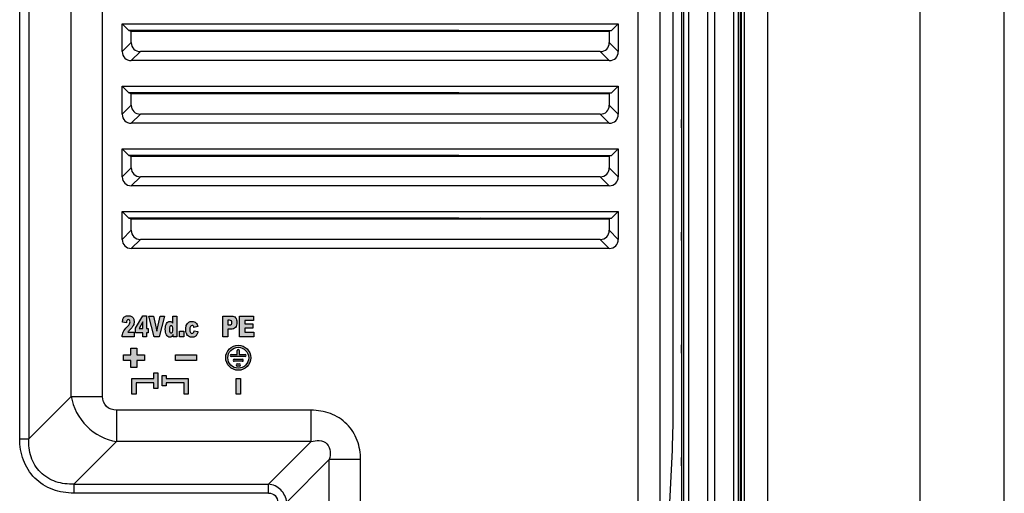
# Model space of a CAD drawing. Header units: millimetres. Extents: x 6863 to 7584, y 164 to 940.
# Tile 29 of 31: x 7489 to 7584, y 575 to 621. Entities that reach past the tile are written whole.
import ezdxf

# ---------------------------------------------------------------- set-up
doc = ezdxf.new("R2010")
doc.units = ezdxf.units.MM
doc.header["$LTSCALE"] = 32.67
doc.layers.get('0').update_dxf_attribs({"linetype": 'CONTINUOUS'})
doc.layers.add('AM_0', color=7, linetype='CONTINUOUS', lineweight=50)

msp = doc.modelspace()

# ---------------------------------------------------------------- hatches: boundary and pattern name
at = {"layer": 'AM_0'}
h = msp.add_hatch(color=256, dxfattribs=at)
h.dxf.hatch_style = 1
edge = h.paths.add_edge_path(flags=17)
edge.add_arc((7510.238, 588.142), 1, 0, 360)
edge = h.paths.add_edge_path()
edge.add_arc((7510.238, 588.142), 1.2, 0, 360)
edge = h.paths.add_edge_path()
edge.add_spline(control_points=[(7499.099, 590.142), (7499.113, 590.306), (7499.153, 590.461), (7499.221, 590.606)], knot_values=[0, 0, 0, 0, 1, 1, 1, 1], degree=3, periodic=0)
edge.add_spline(control_points=[(7499.221, 590.606), (7499.288, 590.75), (7499.415, 590.922), (7499.603, 591.12)], knot_values=[0, 0, 0, 0, 1, 1, 1, 1], degree=3, periodic=0)
edge.add_spline(control_points=[(7499.603, 591.12), (7499.716, 591.24), (7499.789, 591.333), (7499.821, 591.396)], knot_values=[0, 0, 0, 0, 1, 1, 1, 1], degree=3, periodic=0)
edge.add_spline(control_points=[(7499.821, 591.396), (7499.853, 591.458), (7499.869, 591.517), (7499.869, 591.574)], knot_values=[0, 0, 0, 0, 1, 1, 1, 1], degree=3, periodic=0)
edge.add_spline(control_points=[(7499.869, 591.574), (7499.869, 591.634), (7499.853, 591.686), (7499.821, 591.73)], knot_values=[0, 0, 0, 0, 1, 1, 1, 1], degree=3, periodic=0)
edge.add_spline(control_points=[(7499.821, 591.73), (7499.79, 591.774), (7499.751, 591.795), (7499.703, 591.795)], knot_values=[0, 0, 0, 0, 1, 1, 1, 1], degree=3, periodic=0)
edge.add_spline(control_points=[(7499.703, 591.795), (7499.653, 591.795), (7499.612, 591.772), (7499.581, 591.728)], knot_values=[0, 0, 0, 0, 1, 1, 1, 1], degree=3, periodic=0)
edge.add_spline(control_points=[(7499.581, 591.728), (7499.549, 591.684), (7499.528, 591.604), (7499.518, 591.493)], knot_values=[0, 0, 0, 0, 1, 1, 1, 1], degree=3, periodic=0)
edge.add_line((7499.518, 591.493), (7499.128, 591.538))
edge.add_spline(control_points=[(7499.128, 591.538), (7499.143, 591.693), (7499.171, 591.816), (7499.212, 591.904)], knot_values=[0, 0, 0, 0, 1, 1, 1, 1], degree=3, periodic=0)
edge.add_spline(control_points=[(7499.212, 591.904), (7499.252, 591.991), (7499.309, 592.059), (7499.384, 592.105)], knot_values=[0, 0, 0, 0, 1, 1, 1, 1], degree=3, periodic=0)
edge.add_spline(control_points=[(7499.384, 592.105), (7499.458, 592.151), (7499.561, 592.176), (7499.692, 592.176)], knot_values=[0, 0, 0, 0, 1, 1, 1, 1], degree=3, periodic=0)
edge.add_spline(control_points=[(7499.692, 592.176), (7499.829, 592.176), (7499.935, 592.153), (7500.011, 592.109)], knot_values=[0, 0, 0, 0, 1, 1, 1, 1], degree=3, periodic=0)
edge.add_spline(control_points=[(7500.011, 592.109), (7500.088, 592.064), (7500.147, 591.996), (7500.191, 591.903)], knot_values=[0, 0, 0, 0, 1, 1, 1, 1], degree=3, periodic=0)
edge.add_spline(control_points=[(7500.191, 591.903), (7500.235, 591.81), (7500.257, 591.708), (7500.257, 591.594)], knot_values=[0, 0, 0, 0, 1, 1, 1, 1], degree=3, periodic=0)
edge.add_spline(control_points=[(7500.257, 591.594), (7500.257, 591.471), (7500.231, 591.355), (7500.182, 591.244)], knot_values=[0, 0, 0, 0, 1, 1, 1, 1], degree=3, periodic=0)
edge.add_spline(control_points=[(7500.182, 591.244), (7500.165, 591.206), (7500.143, 591.167), (7500.117, 591.127)], knot_values=[0, 0, 0, 0, 1, 1, 1, 1], degree=3, periodic=0)
edge.add_spline(control_points=[(7500.117, 591.127), (7500.065, 591.049), (7499.996, 590.966), (7499.909, 590.879)], knot_values=[0, 0, 0, 0, 1, 1, 1, 1], degree=3, periodic=0)
edge.add_spline(control_points=[(7499.909, 590.879), (7499.831, 590.801), (7499.778, 590.746), (7499.752, 590.716)], knot_values=[0, 0, 0, 0, 1, 1, 1, 1], degree=3, periodic=0)
edge.add_spline(control_points=[(7499.752, 590.716), (7499.725, 590.685), (7499.694, 590.644), (7499.659, 590.595)], knot_values=[0, 0, 0, 0, 1, 1, 1, 1], degree=3, periodic=0)
edge.add_line((7499.659, 590.595), (7500.266, 590.595))
edge.add_line((7500.266, 590.595), (7500.266, 590.142))
edge.add_line((7500.266, 590.142), (7499.099, 590.142))
edge = h.paths.add_edge_path()
edge.add_spline(control_points=[(7503.999, 590.356), (7503.948, 590.265), (7503.902, 590.203), (7503.86, 590.172)], knot_values=[0, 0, 0, 0, 1, 1, 1, 1], degree=3, periodic=0)
edge.add_spline(control_points=[(7503.86, 590.172), (7503.804, 590.131), (7503.742, 590.109), (7503.673, 590.109)], knot_values=[0, 0, 0, 0, 1, 1, 1, 1], degree=3, periodic=0)
edge.add_spline(control_points=[(7503.673, 590.109), (7503.534, 590.109), (7503.428, 590.184), (7503.356, 590.334)], knot_values=[0, 0, 0, 0, 1, 1, 1, 1], degree=3, periodic=0)
edge.add_spline(control_points=[(7503.356, 590.334), (7503.283, 590.484), (7503.247, 590.666), (7503.247, 590.881)], knot_values=[0, 0, 0, 0, 1, 1, 1, 1], degree=3, periodic=0)
edge.add_spline(control_points=[(7503.247, 590.881), (7503.247, 591.121), (7503.287, 591.304), (7503.367, 591.432)], knot_values=[0, 0, 0, 0, 1, 1, 1, 1], degree=3, periodic=0)
edge.add_spline(control_points=[(7503.367, 591.432), (7503.447, 591.559), (7503.551, 591.624), (7503.675, 591.624)], knot_values=[0, 0, 0, 0, 1, 1, 1, 1], degree=3, periodic=0)
edge.add_spline(control_points=[(7503.675, 591.624), (7503.735, 591.624), (7503.789, 591.609), (7503.839, 591.579)], knot_values=[0, 0, 0, 0, 1, 1, 1, 1], degree=3, periodic=0)
edge.add_spline(control_points=[(7503.839, 591.579), (7503.889, 591.55), (7503.933, 591.506), (7503.971, 591.449)], knot_values=[0, 0, 0, 0, 1, 1, 1, 1], degree=3, periodic=0)
edge.add_line((7503.971, 591.449), (7503.971, 592.142))
edge.add_line((7503.971, 592.142), (7504.363, 592.142))
edge.add_line((7504.363, 592.142), (7504.363, 590.142))
edge.add_line((7504.363, 590.142), (7503.999, 590.142))
edge.add_line((7503.999, 590.142), (7503.999, 590.356))
edge = h.paths.add_edge_path(flags=16)
edge.add_spline(control_points=[(7503.924, 590.599), (7503.956, 590.654), (7503.974, 590.745), (7503.974, 590.87)], knot_values=[0, 0, 0, 0, 1, 1, 1, 1], degree=3, periodic=0)
edge.add_spline(control_points=[(7503.974, 590.87), (7503.974, 590.984), (7503.956, 591.068), (7503.923, 591.124)], knot_values=[0, 0, 0, 0, 1, 1, 1, 1], degree=3, periodic=0)
edge.add_spline(control_points=[(7503.923, 591.124), (7503.889, 591.18), (7503.847, 591.209), (7503.795, 591.209)], knot_values=[0, 0, 0, 0, 1, 1, 1, 1], degree=3, periodic=0)
edge.add_spline(control_points=[(7503.795, 591.209), (7503.749, 591.209), (7503.712, 591.182), (7503.682, 591.128)], knot_values=[0, 0, 0, 0, 1, 1, 1, 1], degree=3, periodic=0)
edge.add_spline(control_points=[(7503.682, 591.128), (7503.651, 591.074), (7503.636, 590.984), (7503.636, 590.858)], knot_values=[0, 0, 0, 0, 1, 1, 1, 1], degree=3, periodic=0)
edge.add_spline(control_points=[(7503.636, 590.858), (7503.636, 590.739), (7503.651, 590.652), (7503.682, 590.598)], knot_values=[0, 0, 0, 0, 1, 1, 1, 1], degree=3, periodic=0)
edge.add_spline(control_points=[(7503.682, 590.598), (7503.714, 590.543), (7503.753, 590.516), (7503.8, 590.516)], knot_values=[0, 0, 0, 0, 1, 1, 1, 1], degree=3, periodic=0)
edge.add_spline(control_points=[(7503.8, 590.516), (7503.849, 590.516), (7503.89, 590.543), (7503.924, 590.599)], knot_values=[0, 0, 0, 0, 1, 1, 1, 1], degree=3, periodic=0)
edge = h.paths.add_edge_path()
edge.add_spline(control_points=[(7505.93, 590.537), (7505.964, 590.574), (7505.99, 590.632), (7506.008, 590.709)], knot_values=[0, 0, 0, 0, 1, 1, 1, 1], degree=3, periodic=0)
edge.add_line((7506.008, 590.709), (7506.377, 590.649))
edge.add_spline(control_points=[(7506.377, 590.649), (7506.356, 590.539), (7506.323, 590.443), (7506.277, 590.363)], knot_values=[0, 0, 0, 0, 1, 1, 1, 1], degree=3, periodic=0)
edge.add_spline(control_points=[(7506.277, 590.363), (7506.23, 590.282), (7506.171, 590.22), (7506.098, 590.176)], knot_values=[0, 0, 0, 0, 1, 1, 1, 1], degree=3, periodic=0)
edge.add_spline(control_points=[(7506.098, 590.176), (7506.026, 590.132), (7505.934, 590.109), (7505.823, 590.109)], knot_values=[0, 0, 0, 0, 1, 1, 1, 1], degree=3, periodic=0)
edge.add_spline(control_points=[(7505.823, 590.109), (7505.715, 590.109), (7505.626, 590.124), (7505.554, 590.152)], knot_values=[0, 0, 0, 0, 1, 1, 1, 1], degree=3, periodic=0)
edge.add_spline(control_points=[(7505.554, 590.152), (7505.482, 590.18), (7505.421, 590.227), (7505.37, 590.291)], knot_values=[0, 0, 0, 0, 1, 1, 1, 1], degree=3, periodic=0)
edge.add_spline(control_points=[(7505.37, 590.291), (7505.335, 590.333), (7505.306, 590.381), (7505.281, 590.433)], knot_values=[0, 0, 0, 0, 1, 1, 1, 1], degree=3, periodic=0)
edge.add_arc((7505.988, 590.763), 0.78, 198.53167, 205.07249, ccw=False)
edge.add_spline(control_points=[(7505.248, 590.516), (7505.228, 590.576), (7505.215, 590.648), (7505.209, 590.734)], knot_values=[0, 0, 0, 0, 1, 1, 1, 1], degree=3, periodic=0)
edge.add_spline(control_points=[(7505.209, 590.734), (7505.206, 590.773), (7505.205, 590.815), (7505.205, 590.86)], knot_values=[0, 0, 0, 0, 1, 1, 1, 1], degree=3, periodic=0)
edge.add_spline(control_points=[(7505.205, 590.86), (7505.205, 591.008), (7505.222, 591.132), (7505.258, 591.232)], knot_values=[0, 0, 0, 0, 1, 1, 1, 1], degree=3, periodic=0)
edge.add_spline(control_points=[(7505.258, 591.232), (7505.284, 591.304), (7505.319, 591.37), (7505.365, 591.427)], knot_values=[0, 0, 0, 0, 1, 1, 1, 1], degree=3, periodic=0)
edge.add_spline(control_points=[(7505.365, 591.427), (7505.41, 591.484), (7505.457, 591.528), (7505.505, 591.556)], knot_values=[0, 0, 0, 0, 1, 1, 1, 1], degree=3, periodic=0)
edge.add_spline(control_points=[(7505.505, 591.556), (7505.58, 591.6), (7505.677, 591.624), (7505.796, 591.624)], knot_values=[0, 0, 0, 0, 1, 1, 1, 1], degree=3, periodic=0)
edge.add_spline(control_points=[(7505.796, 591.624), (7505.961, 591.624), (7506.087, 591.581), (7506.174, 591.497)], knot_values=[0, 0, 0, 0, 1, 1, 1, 1], degree=3, periodic=0)
edge.add_spline(control_points=[(7506.174, 591.497), (7506.261, 591.412), (7506.322, 591.288), (7506.357, 591.126)], knot_values=[0, 0, 0, 0, 1, 1, 1, 1], degree=3, periodic=0)
edge.add_line((7506.357, 591.126), (7505.991, 591.056))
edge.add_spline(control_points=[(7505.991, 591.056), (7505.98, 591.117), (7505.959, 591.164), (7505.928, 591.195)], knot_values=[0, 0, 0, 0, 1, 1, 1, 1], degree=3, periodic=0)
edge.add_spline(control_points=[(7505.928, 591.195), (7505.898, 591.227), (7505.858, 591.243), (7505.807, 591.243)], knot_values=[0, 0, 0, 0, 1, 1, 1, 1], degree=3, periodic=0)
edge.add_spline(control_points=[(7505.807, 591.243), (7505.742, 591.243), (7505.691, 591.209), (7505.651, 591.143)], knot_values=[0, 0, 0, 0, 1, 1, 1, 1], degree=3, periodic=0)
edge.add_spline(control_points=[(7505.651, 591.143), (7505.61, 591.078), (7505.591, 590.978), (7505.591, 590.845)], knot_values=[0, 0, 0, 0, 1, 1, 1, 1], degree=3, periodic=0)
edge.add_spline(control_points=[(7505.591, 590.845), (7505.591, 590.726), (7505.61, 590.636), (7505.65, 590.573)], knot_values=[0, 0, 0, 0, 1, 1, 1, 1], degree=3, periodic=0)
edge.add_spline(control_points=[(7505.65, 590.573), (7505.69, 590.512), (7505.74, 590.482), (7505.801, 590.482)], knot_values=[0, 0, 0, 0, 1, 1, 1, 1], degree=3, periodic=0)
edge.add_spline(control_points=[(7505.801, 590.482), (7505.852, 590.482), (7505.895, 590.499), (7505.93, 590.537)], knot_values=[0, 0, 0, 0, 1, 1, 1, 1], degree=3, periodic=0)
edge = h.paths.add_edge_path()
edge.add_spline(control_points=[(7509.578, 592.142), (7509.757, 592.142), (7509.89, 592.089), (7509.98, 591.982)], knot_values=[0, 0, 0, 0, 1, 1, 1, 1], degree=3, periodic=0)
edge.add_spline(control_points=[(7509.98, 591.982), (7510.069, 591.876), (7510.114, 591.724), (7510.114, 591.528)], knot_values=[0, 0, 0, 0, 1, 1, 1, 1], degree=3, periodic=0)
edge.add_spline(control_points=[(7510.114, 591.528), (7510.114, 591.326), (7510.065, 591.168), (7509.968, 591.054)], knot_values=[0, 0, 0, 0, 1, 1, 1, 1], degree=3, periodic=0)
edge.add_spline(control_points=[(7509.968, 591.054), (7509.87, 590.94), (7509.722, 590.884), (7509.523, 590.884)], knot_values=[0, 0, 0, 0, 1, 1, 1, 1], degree=3, periodic=0)
edge.add_line((7509.523, 590.884), (7509.253, 590.884))
edge.add_line((7509.253, 590.884), (7509.253, 590.142))
edge.add_line((7509.253, 590.142), (7508.756, 590.142))
edge.add_line((7508.756, 590.142), (7508.756, 592.142))
edge.add_line((7508.756, 592.142), (7509.578, 592.142))
edge = h.paths.add_edge_path(flags=16)
edge.add_spline(control_points=[(7509.374, 591.289), (7509.469, 591.289), (7509.535, 591.31), (7509.575, 591.351)], knot_values=[0, 0, 0, 0, 1, 1, 1, 1], degree=3, periodic=0)
edge.add_spline(control_points=[(7509.575, 591.351), (7509.613, 591.392), (7509.633, 591.445), (7509.633, 591.51)], knot_values=[0, 0, 0, 0, 1, 1, 1, 1], degree=3, periodic=0)
edge.add_spline(control_points=[(7509.633, 591.51), (7509.633, 591.573), (7509.615, 591.626), (7509.582, 591.67)], knot_values=[0, 0, 0, 0, 1, 1, 1, 1], degree=3, periodic=0)
edge.add_spline(control_points=[(7509.582, 591.67), (7509.549, 591.714), (7509.485, 591.735), (7509.394, 591.735)], knot_values=[0, 0, 0, 0, 1, 1, 1, 1], degree=3, periodic=0)
edge.add_line((7509.394, 591.735), (7509.253, 591.735))
edge.add_line((7509.253, 591.735), (7509.253, 591.289))
edge.add_line((7509.253, 591.289), (7509.374, 591.289))
edge = h.paths.add_edge_path(flags=16)
edge.add_arc((7510.138, 587.449), 0.1, 90, 270)
edge.add_line((7510.138, 587.349), (7510.338, 587.349))
edge.add_arc((7510.338, 587.449), 0.1, 270, 450)
edge.add_line((7510.338, 587.549), (7510.138, 587.549))
edge = h.paths.add_edge_path(flags=16)
edge.add_arc((7509.854, 587.899), 0.1, 90, 270)
edge.add_line((7509.854, 587.799), (7510.623, 587.799))
edge.add_arc((7510.623, 587.899), 0.1, 270, 450)
edge.add_line((7510.623, 587.999), (7509.854, 587.999))
edge = h.paths.add_edge_path(flags=16)
edge.add_arc((7509.57, 588.349), 0.1, 90, 270)
edge.add_line((7509.57, 588.249), (7510.907, 588.249))
edge.add_arc((7510.907, 588.349), 0.1, 270, 450)
edge.add_line((7510.907, 588.449), (7510.338, 588.449))
edge.add_line((7510.338, 588.449), (7510.338, 588.842))
edge.add_arc((7510.238, 588.842), 0.1, 0, 180)
edge.add_line((7510.138, 588.842), (7510.138, 588.449))
edge.add_line((7510.138, 588.449), (7509.57, 588.449))
h.paths.add_polyline_path([(7511.72, 590.595), (7511.72, 590.142), (7510.371, 590.142), (7510.371, 592.142), (7511.696, 592.142), (7511.696, 591.715), (7510.867, 591.715), (7510.867, 591.397), (7511.636, 591.397), (7511.636, 590.989), (7510.867, 590.989), (7510.867, 590.595)])
h.paths.add_polyline_path([(7510.438, 586.142), (7510.438, 584.642), (7510.038, 584.642), (7510.038, 586.142)])
h.paths.add_polyline_path([(7501.101, 591.576), (7500.726, 590.947), (7501.101, 590.947)], flags=16)
h.paths.add_polyline_path([(7500.392, 590.973), (7501.101, 592.176), (7501.44, 592.176), (7501.44, 590.947), (7501.616, 590.947), (7501.616, 590.516), (7501.44, 590.516), (7501.44, 590.142), (7501.101, 590.142), (7501.101, 590.516), (7500.392, 590.516)])
h.paths.add_polyline_path([(7503.18, 592.142), (7502.66, 590.142), (7502.191, 590.142), (7501.663, 592.142), (7502.114, 592.142), (7502.429, 590.703), (7502.741, 592.142)])
h.paths.add_polyline_path([(7506.238, 588.417), (7506.238, 587.867), (7504.238, 587.867), (7504.238, 588.417)])
h.paths.add_polyline_path([(7505.438, 586.142), (7505.438, 584.642), (7505.038, 584.642), (7505.038, 585.742), (7503.338, 585.742), (7503.338, 585.442), (7502.938, 585.442), (7502.938, 586.442), (7503.338, 586.442), (7503.338, 586.142)])
h.paths.add_polyline_path([(7505.016, 590.699), (7505.016, 590.142), (7504.601, 590.142), (7504.601, 590.699)])
h.paths.add_polyline_path([(7502.538, 586.692), (7502.538, 585.192), (7502.138, 585.192), (7502.138, 585.742), (7500.438, 585.742), (7500.438, 584.642), (7500.038, 584.642), (7500.038, 586.142), (7502.138, 586.142), (7502.138, 586.692)])
h.paths.add_polyline_path([(7501.238, 588.415), (7501.238, 587.864), (7500.533, 587.864), (7500.533, 587.211), (7499.94, 587.211), (7499.94, 587.864), (7499.238, 587.864), (7499.238, 588.415), (7499.94, 588.415), (7499.94, 589.071), (7500.533, 589.071), (7500.533, 588.415)])

# ---------------------------------------------------------------- linework, layer by layer
at = {"linetype": 'Continuous'}
for p, q in [((7583.65, 164.454), (7583.65, 939.586)), ((7575.588, 172.516), (7575.588, 931.524))]:
    msp.add_line(p, q, dxfattribs=at)
for p, q in [((7489.292, 580.361), (7489.292, 683.164)), ((7558.165, 548.992), (7558.165, 682.992)), ((7558.365, 548.992), (7558.365, 682.992)), ((7558.46, 548.992), (7558.46, 682.992)), ((7558.765, 548.992), (7558.765, 682.992)), ((7560.988, 548.992), (7560.988, 682.992)), ((7552.708, 681.742), (7552.708, 550.242)), ((7552.908, 681.742), (7552.908, 550.242)), ((7553.413, 550.242), (7553.413, 681.742)), ((7555.213, 681.742), (7555.213, 550.242)), ((7555.913, 550.242), (7555.913, 681.742)), ((7557.713, 681.742), (7557.713, 550.242)), ((7490.158, 680.978), (7490.158, 580.361)), ((7494.238, 584.441), (7494.238, 680.608)), ((7497.238, 584.441), (7497.238, 680.565)), ((7548.569, 552.303), (7548.569, 679.681)), ((7550.673, 569.385), (7550.673, 662.599)), ((7551.884, 648.709), (7551.884, 583.275)), ((7499.122, 620.162), (7546.654, 620.162)), ((7499.757, 619.527), (7499.122, 620.162)), ((7499.122, 617.492), (7499.122, 620.162)), ((7546.019, 619.527), (7546.654, 620.162)), ((7546.654, 620.162), (7546.654, 617.492)), ((7530.688, 619.527), (7499.757, 619.527)), ((7499.757, 619.527), (7499.988, 619.457)), ((7499.988, 619.457), (7530.688, 619.457)), ((7499.988, 618.358), (7499.988, 619.457)), ((7514.388, 619.527), (7514.388, 619.457)), ((7515.088, 619.457), (7515.088, 619.527)), ((7519.448, 619.527), (7519.448, 619.457)), ((7525.738, 619.457), (7525.738, 619.527)), ((7528.638, 619.527), (7528.638, 619.457)), ((7531.388, 619.527), (7530.688, 619.527)), ((7530.688, 619.527), (7530.688, 619.457)), ((7530.688, 619.457), (7531.388, 619.457)), ((7531.388, 619.527), (7546.019, 619.527)), ((7531.388, 619.457), (7531.388, 619.527)), ((7531.388, 619.457), (7545.788, 619.457)), ((7534.736, 619.457), (7534.736, 619.527)), ((7539.361, 619.457), (7539.361, 619.527)), ((7539.636, 619.527), (7539.636, 619.457)), ((7546.019, 619.527), (7545.788, 619.457)), ((7545.788, 619.457), (7545.788, 618.358)), ((7499.988, 618.358), (7499.122, 617.492)), ((7546.654, 617.492), (7545.788, 618.358)), ((7499.988, 616.626), (7500.854, 617.492)), ((7544.922, 617.492), (7500.854, 617.492)), ((7544.922, 617.492), (7545.788, 616.626)), ((7545.788, 616.626), (7499.988, 616.626)), ((7499.122, 614.162), (7546.654, 614.162)), ((7499.757, 613.527), (7499.122, 614.162)), ((7499.122, 611.492), (7499.122, 614.162)), ((7530.688, 613.527), (7499.757, 613.527)), ((7499.757, 613.527), (7499.988, 613.457)), ((7499.988, 613.457), (7530.688, 613.457)), ((7499.988, 612.358), (7499.988, 613.457)), ((7514.388, 613.527), (7514.388, 613.457)), ((7515.088, 613.457), (7515.088, 613.527)), ((7531.388, 613.527), (7530.688, 613.527)), ((7530.688, 613.527), (7530.688, 613.457)), ((7530.688, 613.457), (7531.388, 613.457)), ((7531.388, 613.527), (7546.019, 613.527)), ((7531.388, 613.457), (7531.388, 613.527)), ((7531.388, 613.457), (7545.788, 613.457)), ((7534.736, 613.457), (7534.736, 613.527)), ((7539.361, 613.457), (7539.361, 613.527)), ((7539.636, 613.527), (7539.636, 613.457)), ((7542.028, 613.527), (7542.028, 613.457)), ((7546.019, 613.527), (7545.788, 613.457)), ((7545.788, 613.457), (7545.788, 612.358)), ((7546.019, 613.527), (7546.654, 614.162)), ((7546.654, 614.162), (7546.654, 611.492)), ((7499.988, 612.358), (7499.122, 611.492)), ((7499.988, 610.626), (7500.854, 611.492)), ((7544.922, 611.492), (7500.854, 611.492)), ((7544.922, 611.492), (7545.788, 610.626)), ((7546.654, 611.492), (7545.788, 612.358)), ((7545.788, 610.626), (7499.988, 610.626)), ((7552.681, 610.992), (7552.681, 610.192)), ((7558.408, 610.992), (7558.388, 611.05)), ((7558.408, 610.992), (7558.408, 610.192)), ((7558.388, 610.134), (7558.408, 610.192)), ((7499.122, 608.162), (7546.654, 608.162)), ((7499.757, 607.527), (7499.122, 608.162)), ((7499.122, 605.492), (7499.122, 608.162)), ((7546.019, 607.527), (7546.654, 608.162)), ((7546.654, 608.162), (7546.654, 605.492)), ((7530.688, 607.527), (7499.757, 607.527)), ((7499.757, 607.527), (7499.988, 607.457)), ((7499.988, 607.457), (7530.688, 607.457)), ((7499.988, 606.358), (7499.988, 607.457)), ((7514.388, 607.527), (7514.388, 607.457)), ((7515.088, 607.457), (7515.088, 607.527)), ((7531.388, 607.527), (7530.688, 607.527)), ((7530.688, 607.527), (7530.688, 607.457)), ((7530.688, 607.457), (7531.388, 607.457)), ((7531.388, 607.527), (7546.019, 607.527)), ((7531.388, 607.457), (7531.388, 607.527)), ((7531.388, 607.457), (7545.788, 607.457)), ((7539.361, 607.457), (7539.361, 607.527)), ((7543.552, 607.527), (7543.552, 607.457)), ((7546.019, 607.527), (7545.788, 607.457)), ((7545.788, 607.457), (7545.788, 606.358)), ((7499.988, 606.358), (7499.122, 605.492)), ((7546.654, 605.492), (7545.788, 606.358)), ((7499.988, 604.626), (7500.854, 605.492)), ((7544.922, 605.492), (7500.854, 605.492)), ((7544.922, 605.492), (7545.788, 604.626)), ((7545.788, 604.626), (7499.988, 604.626)), ((7499.122, 602.162), (7546.654, 602.162)), ((7499.757, 601.527), (7499.122, 602.162)), ((7499.122, 599.492), (7499.122, 602.162)), ((7546.019, 601.527), (7546.654, 602.162)), ((7546.654, 602.162), (7546.654, 599.492)), ((7530.688, 601.527), (7499.757, 601.527)), ((7499.757, 601.527), (7499.988, 601.457)), ((7499.988, 601.457), (7530.688, 601.457)), ((7499.988, 600.358), (7499.988, 601.457)), ((7506.778, 601.527), (7506.778, 601.457)), ((7514.388, 601.527), (7514.388, 601.457)), ((7515.088, 601.457), (7515.088, 601.527)), ((7531.388, 601.527), (7530.688, 601.527)), ((7530.688, 601.527), (7530.688, 601.457)), ((7530.688, 601.457), (7531.388, 601.457)), ((7531.388, 601.527), (7546.019, 601.527)), ((7531.388, 601.457), (7531.388, 601.527)), ((7531.388, 601.457), (7545.788, 601.457)), ((7546.019, 601.527), (7545.788, 601.457)), ((7545.788, 601.457), (7545.788, 600.358)), ((7499.988, 600.358), (7499.122, 599.492)), ((7546.654, 599.492), (7545.788, 600.358)), ((7552.681, 600.192), (7552.681, 599.392)), ((7558.408, 600.192), (7558.388, 600.25)), ((7558.408, 600.192), (7558.408, 599.392)), ((7499.988, 598.626), (7500.854, 599.492)), ((7544.922, 599.492), (7500.854, 599.492)), ((7544.922, 599.492), (7545.788, 598.626)), ((7558.388, 599.334), (7558.408, 599.392)), ((7545.788, 598.626), (7499.988, 598.626)), ((7500.392, 590.973), (7501.101, 592.176)), ((7501.101, 592.176), (7501.44, 592.176)), ((7501.44, 592.176), (7501.44, 590.947)), ((7501.663, 592.142), (7502.114, 592.142)), ((7502.191, 590.142), (7501.663, 592.142)), ((7502.114, 592.142), (7502.429, 590.703)), ((7502.429, 590.703), (7502.741, 592.142)), ((7503.18, 592.142), (7502.66, 590.142)), ((7502.741, 592.142), (7503.18, 592.142)), ((7503.971, 592.142), (7504.363, 592.142)), ((7503.971, 591.449), (7503.971, 592.142)), ((7504.363, 592.142), (7504.363, 590.142)), ((7508.756, 592.142), (7509.578, 592.142)), ((7508.756, 590.142), (7508.756, 592.142)), ((7509.394, 591.735), (7509.253, 591.735)), ((7509.253, 591.735), (7509.253, 591.289)), ((7510.371, 592.142), (7511.696, 592.142)), ((7510.371, 590.142), (7510.371, 592.142)), ((7511.696, 591.715), (7510.867, 591.715)), ((7510.867, 591.715), (7510.867, 591.397)), ((7511.696, 592.142), (7511.696, 591.715)), ((7499.518, 591.493), (7499.128, 591.538)), ((7500.392, 590.516), (7500.392, 590.973)), ((7501.101, 591.576), (7500.726, 590.947)), ((7500.726, 590.947), (7501.101, 590.947)), ((7501.101, 590.947), (7501.101, 591.576)), ((7501.44, 590.947), (7501.616, 590.947)), ((7501.616, 590.947), (7501.616, 590.516)), ((7504.601, 590.699), (7505.016, 590.699)), ((7504.601, 590.142), (7504.601, 590.699)), ((7505.016, 590.699), (7505.016, 590.142)), ((7506.357, 591.126), (7505.991, 591.056)), ((7506.008, 590.709), (7506.377, 590.649)), ((7509.253, 591.289), (7509.374, 591.289)), ((7509.523, 590.884), (7509.253, 590.884)), ((7509.253, 590.884), (7509.253, 590.142)), ((7510.867, 591.397), (7511.636, 591.397)), ((7511.636, 590.989), (7510.867, 590.989)), ((7510.867, 590.989), (7510.867, 590.595)), ((7511.636, 591.397), (7511.636, 590.989)), ((7500.266, 590.142), (7499.099, 590.142)), ((7499.659, 590.595), (7500.266, 590.595)), ((7500.266, 590.595), (7500.266, 590.142)), ((7501.101, 590.516), (7500.392, 590.516)), ((7501.101, 590.142), (7501.101, 590.516)), ((7501.44, 590.142), (7501.101, 590.142)), ((7501.616, 590.516), (7501.44, 590.516)), ((7501.44, 590.516), (7501.44, 590.142)), ((7502.66, 590.142), (7502.191, 590.142)), ((7503.999, 590.142), (7503.999, 590.356)), ((7504.363, 590.142), (7503.999, 590.142)), ((7505.016, 590.142), (7504.601, 590.142)), ((7509.253, 590.142), (7508.756, 590.142)), ((7511.72, 590.142), (7510.371, 590.142)), ((7510.867, 590.595), (7511.72, 590.595)), ((7511.72, 590.595), (7511.72, 590.142)), ((7499.94, 589.071), (7500.533, 589.071)), ((7499.94, 588.415), (7499.94, 589.071)), ((7500.533, 589.071), (7500.533, 588.415)), ((7510.138, 588.449), (7510.138, 588.842)), ((7510.338, 588.842), (7510.338, 588.449)), ((7552.681, 589.392), (7552.681, 588.592)), ((7558.408, 589.392), (7558.388, 589.45)), ((7558.408, 589.392), (7558.408, 588.592)), ((7499.238, 588.415), (7499.94, 588.415)), ((7499.238, 587.864), (7499.238, 588.415)), ((7499.94, 587.864), (7499.238, 587.864)), ((7499.94, 587.211), (7499.94, 587.864)), ((7500.533, 588.415), (7501.238, 588.415)), ((7501.238, 587.864), (7500.533, 587.864)), ((7500.533, 587.864), (7500.533, 587.211)), ((7501.238, 588.415), (7501.238, 587.864)), ((7504.238, 588.417), (7506.238, 588.417)), ((7504.238, 587.867), (7504.238, 588.417)), ((7506.238, 587.867), (7504.238, 587.867)), ((7506.238, 588.417), (7506.238, 587.867)), ((7509.57, 588.449), (7510.138, 588.449)), ((7510.907, 588.249), (7509.57, 588.249)), ((7509.854, 587.999), (7510.623, 587.999)), ((7510.338, 588.449), (7510.907, 588.449)), ((7558.388, 588.534), (7558.408, 588.592)), ((7500.533, 587.211), (7499.94, 587.211)), ((7510.623, 587.799), (7509.854, 587.799)), ((7510.138, 587.549), (7510.338, 587.549)), ((7510.338, 587.349), (7510.138, 587.349)), ((7500.038, 586.142), (7502.138, 586.142)), ((7500.038, 584.642), (7500.038, 586.142)), ((7502.138, 586.692), (7502.538, 586.692)), ((7502.138, 586.142), (7502.138, 586.692)), ((7502.538, 586.692), (7502.538, 585.192)), ((7502.938, 586.442), (7503.338, 586.442)), ((7502.938, 585.442), (7502.938, 586.442)), ((7503.338, 586.442), (7503.338, 586.142)), ((7503.338, 586.142), (7505.438, 586.142)), ((7505.438, 586.142), (7505.438, 584.642)), ((7510.038, 586.142), (7510.438, 586.142)), ((7510.038, 584.642), (7510.038, 586.142)), ((7510.438, 586.142), (7510.438, 584.642)), ((7502.138, 585.742), (7500.438, 585.742)), ((7500.438, 585.742), (7500.438, 584.642)), ((7502.138, 585.192), (7502.138, 585.742)), ((7502.538, 585.192), (7502.138, 585.192)), ((7503.338, 585.442), (7502.938, 585.442)), ((7505.038, 585.742), (7503.338, 585.742)), ((7503.338, 585.742), (7503.338, 585.442)), ((7505.038, 584.642), (7505.038, 585.742)), ((7494.238, 584.441), (7490.158, 580.361)), ((7494.238, 584.441), (7497.238, 584.441)), ((7500.438, 584.642), (7500.038, 584.642)), ((7505.438, 584.642), (7505.038, 584.642)), ((7510.438, 584.642), (7510.038, 584.642)), ((7517.226, 583.111), (7498.568, 583.111)), ((7498.568, 583.111), (7498.568, 580.111)), ((7517.226, 580.111), (7517.226, 583.111)), ((7489.292, 580.361), (7490.158, 580.361)), ((7494.488, 576.031), (7498.568, 580.111)), ((7517.226, 580.111), (7498.568, 580.111)), ((7517.226, 580.111), (7513.145, 576.031)), ((7551.804, 579.286), (7551.497, 572.698)), ((7552.681, 578.592), (7552.681, 577.792)), ((7558.408, 578.592), (7558.388, 578.65)), ((7558.408, 578.592), (7558.408, 577.792)), ((7514.877, 574.299), (7518.958, 578.379)), ((7521.958, 578.379), (7518.958, 578.379)), ((7518.958, 566.576), (7518.958, 578.379)), ((7521.958, 566.619), (7521.958, 578.379)), ((7558.388, 577.734), (7558.408, 577.792)), ((7494.488, 576.031), (7513.145, 576.031)), ((7494.488, 576.031), (7494.488, 575.165)), ((7513.145, 575.165), (7513.145, 576.031)), ((7513.145, 575.165), (7494.488, 575.165))]:
    msp.add_line(p, q)
for radius in [1.2, 1]:
    msp.add_circle((7510.238, 588.142), radius)
for centre, radius, start, end in [((7509.218, 622.182), 3.15, 237.63919, 239.91035), ((7509.218, 622.182), 3.15, 300.09581, 302.36167), ((7509.218, 608.622), 3.15, 200.39513, 201.77297), ((7509.218, 608.622), 3.15, 338.22827, 339.60435), ((7523.138, 605.702), 1.9, 106.07603, 111.96057), ((7523.138, 605.702), 1.9, 68.03174, 73.90935), ((7530.389, 597.581), 5, 127.82379, 129.13294), ((7530.389, 597.581), 5, 50.87124, 52.1748), ((7539.598, 600.342), 1.9, 141.23778, 143.90664), ((7539.598, 600.342), 1.9, 36.09583, 38.7683), ((7505.988, 590.763), 0.78, 198.53167, 205.07249), ((7510.238, 588.842), 0.1, 0, 180), ((7509.57, 588.349), 0.1, 90, 270), ((7509.854, 587.899), 0.1, 90, 270), ((7510.623, 587.899), 0.1, 270, 90), ((7510.907, 588.349), 0.1, 270, 90), ((7510.138, 587.449), 0.1, 90, 270), ((7510.338, 587.449), 0.1, 270, 90)]:
    msp.add_arc(centre, radius, start, end)
for centre, major_axis, start_param, end_param in [((7501.143, 618.647), (0.913, 0.913), -3.800651, -2.482535), ((7544.634, 618.647), (0.913, -0.913), -0.659058, 0.659058), ((7500.277, 617.781), (0.913, 0.913), 2.482535, 3.800651), ((7545.5, 617.781), (-0.913, 0.913), 2.482535, 3.800651), ((7500.277, 611.781), (0.913, 0.913), 2.482535, 3.800651), ((7501.143, 612.647), (0.913, 0.913), -3.800651, -2.482535), ((7544.634, 612.647), (0.913, -0.913), -0.659058, 0.659058), ((7545.5, 611.781), (-0.913, 0.913), 2.482535, 3.800651), ((7501.143, 606.647), (0.913, 0.913), -3.800651, -2.482535), ((7544.634, 606.647), (0.913, -0.913), -0.659058, 0.659058), ((7500.277, 605.781), (0.913, 0.913), 2.482535, 3.800651), ((7545.5, 605.781), (-0.913, 0.913), 2.482535, 3.800651), ((7501.143, 600.647), (0.913, 0.913), -3.800651, -2.482535), ((7544.634, 600.647), (-0.913, 0.913), -3.800651, -2.482535), ((7500.277, 599.781), (0.913, 0.913), 2.482535, 3.800651), ((7545.5, 599.781), (-0.913, 0.913), 2.482535, 3.800651)]:
    msp.add_ellipse(centre, major_axis=major_axis, ratio=0.774597, start_param=start_param, end_param=end_param)
for points in [[(7499.128, 591.538), (7499.143, 591.693), (7499.171, 591.816), (7499.212, 591.904)], [(7499.212, 591.904), (7499.252, 591.991), (7499.309, 592.059), (7499.384, 592.105)], [(7499.384, 592.105), (7499.458, 592.151), (7499.561, 592.176), (7499.692, 592.176)], [(7499.581, 591.728), (7499.549, 591.684), (7499.528, 591.604), (7499.518, 591.493)], [(7499.703, 591.795), (7499.653, 591.795), (7499.612, 591.772), (7499.581, 591.728)], [(7499.692, 592.176), (7499.829, 592.176), (7499.935, 592.153), (7500.011, 592.109)], [(7499.821, 591.73), (7499.79, 591.774), (7499.751, 591.795), (7499.703, 591.795)], [(7499.869, 591.574), (7499.869, 591.634), (7499.853, 591.686), (7499.821, 591.73)], [(7500.011, 592.109), (7500.088, 592.064), (7500.147, 591.996), (7500.191, 591.903)], [(7500.191, 591.903), (7500.235, 591.81), (7500.257, 591.708), (7500.257, 591.594)], [(7509.582, 591.67), (7509.549, 591.714), (7509.485, 591.735), (7509.394, 591.735)], [(7509.578, 592.142), (7509.757, 592.142), (7509.89, 592.089), (7509.98, 591.982)], [(7509.633, 591.51), (7509.633, 591.573), (7509.615, 591.626), (7509.582, 591.67)], [(7509.98, 591.982), (7510.069, 591.876), (7510.114, 591.724), (7510.114, 591.528)], [(7499.221, 590.606), (7499.288, 590.75), (7499.415, 590.922), (7499.603, 591.12)], [(7499.603, 591.12), (7499.716, 591.24), (7499.789, 591.333), (7499.821, 591.396)], [(7499.752, 590.716), (7499.725, 590.685), (7499.694, 590.644), (7499.659, 590.595)], [(7499.909, 590.879), (7499.831, 590.801), (7499.778, 590.746), (7499.752, 590.716)], [(7499.821, 591.396), (7499.853, 591.458), (7499.869, 591.517), (7499.869, 591.574)], [(7500.117, 591.127), (7500.065, 591.049), (7499.996, 590.966), (7499.909, 590.879)], [(7500.182, 591.244), (7500.165, 591.206), (7500.143, 591.167), (7500.117, 591.127)], [(7500.257, 591.594), (7500.257, 591.471), (7500.231, 591.355), (7500.182, 591.244)], [(7503.247, 590.881), (7503.247, 591.121), (7503.287, 591.304), (7503.367, 591.432)], [(7503.356, 590.334), (7503.283, 590.484), (7503.247, 590.666), (7503.247, 590.881)], [(7503.367, 591.432), (7503.447, 591.559), (7503.551, 591.624), (7503.675, 591.624)], [(7503.682, 591.128), (7503.651, 591.074), (7503.636, 590.984), (7503.636, 590.858)], [(7503.636, 590.858), (7503.636, 590.739), (7503.651, 590.652), (7503.682, 590.598)], [(7503.675, 591.624), (7503.735, 591.624), (7503.789, 591.609), (7503.839, 591.579)], [(7503.795, 591.209), (7503.749, 591.209), (7503.712, 591.182), (7503.682, 591.128)], [(7503.923, 591.124), (7503.889, 591.18), (7503.847, 591.209), (7503.795, 591.209)], [(7503.839, 591.579), (7503.889, 591.55), (7503.933, 591.506), (7503.971, 591.449)], [(7503.974, 590.87), (7503.974, 590.984), (7503.956, 591.068), (7503.923, 591.124)], [(7503.924, 590.599), (7503.956, 590.654), (7503.974, 590.745), (7503.974, 590.87)], [(7505.205, 590.86), (7505.205, 591.008), (7505.222, 591.132), (7505.258, 591.232)], [(7505.209, 590.734), (7505.206, 590.773), (7505.205, 590.815), (7505.205, 590.86)], [(7505.248, 590.516), (7505.228, 590.576), (7505.215, 590.648), (7505.209, 590.734)], [(7505.258, 591.232), (7505.284, 591.304), (7505.319, 591.37), (7505.365, 591.427)], [(7505.365, 591.427), (7505.41, 591.484), (7505.457, 591.528), (7505.505, 591.556)], [(7505.505, 591.556), (7505.58, 591.6), (7505.677, 591.624), (7505.796, 591.624)], [(7505.651, 591.143), (7505.61, 591.078), (7505.591, 590.978), (7505.591, 590.845)], [(7505.591, 590.845), (7505.591, 590.726), (7505.61, 590.636), (7505.65, 590.573)], [(7505.807, 591.243), (7505.742, 591.243), (7505.691, 591.209), (7505.651, 591.143)], [(7505.796, 591.624), (7505.961, 591.624), (7506.087, 591.581), (7506.174, 591.497)], [(7505.928, 591.195), (7505.898, 591.227), (7505.858, 591.243), (7505.807, 591.243)], [(7505.991, 591.056), (7505.98, 591.117), (7505.959, 591.164), (7505.928, 591.195)], [(7505.93, 590.537), (7505.964, 590.574), (7505.99, 590.632), (7506.008, 590.709)], [(7506.174, 591.497), (7506.261, 591.412), (7506.322, 591.288), (7506.357, 591.126)], [(7509.374, 591.289), (7509.469, 591.289), (7509.535, 591.31), (7509.575, 591.351)], [(7509.968, 591.054), (7509.87, 590.94), (7509.722, 590.884), (7509.523, 590.884)], [(7509.575, 591.351), (7509.613, 591.392), (7509.633, 591.445), (7509.633, 591.51)], [(7510.114, 591.528), (7510.114, 591.326), (7510.065, 591.168), (7509.968, 591.054)], [(7499.099, 590.142), (7499.113, 590.306), (7499.153, 590.461), (7499.221, 590.606)], [(7503.673, 590.109), (7503.534, 590.109), (7503.428, 590.184), (7503.356, 590.334)], [(7503.86, 590.172), (7503.804, 590.131), (7503.742, 590.109), (7503.673, 590.109)], [(7503.682, 590.598), (7503.714, 590.543), (7503.753, 590.516), (7503.8, 590.516)], [(7503.8, 590.516), (7503.849, 590.516), (7503.89, 590.543), (7503.924, 590.599)], [(7503.999, 590.356), (7503.948, 590.265), (7503.902, 590.203), (7503.86, 590.172)], [(7505.37, 590.291), (7505.335, 590.333), (7505.306, 590.381), (7505.281, 590.433)], [(7505.554, 590.152), (7505.482, 590.18), (7505.421, 590.227), (7505.37, 590.291)], [(7505.823, 590.109), (7505.715, 590.109), (7505.626, 590.124), (7505.554, 590.152)], [(7505.65, 590.573), (7505.69, 590.512), (7505.74, 590.482), (7505.801, 590.482)], [(7505.801, 590.482), (7505.852, 590.482), (7505.895, 590.499), (7505.93, 590.537)], [(7506.098, 590.176), (7506.026, 590.132), (7505.934, 590.109), (7505.823, 590.109)], [(7506.277, 590.363), (7506.23, 590.282), (7506.171, 590.22), (7506.098, 590.176)], [(7506.377, 590.649), (7506.356, 590.539), (7506.323, 590.443), (7506.277, 590.363)]]:
    msp.add_open_spline(points, degree=3)
for points, knots in [([(7494.238, 584.441), (7494.408, 583.384), (7495.465, 581.338), (7497.511, 580.281), (7498.568, 580.111)], [0, 0, 0, 0, 0.500007, 1, 1, 1, 1]), ([(7498.568, 583.111), (7498.226, 583.111), (7497.488, 583.361), (7497.238, 584.099), (7497.238, 584.441)], [0, 0, 0, 0, 0.500045, 1, 1, 1, 1]), ([(7551.884, 583.275), (7551.884, 582.914), (7551.877, 581.584), (7551.85, 580.253), (7551.804, 579.286)], [0, 0, 0, 0, 0.271897, 1, 1, 1, 1]), ([(7521.958, 578.379), (7521.958, 579.002), (7521.759, 580.26), (7520.738, 581.891), (7519.107, 582.913), (7517.848, 583.111), (7517.226, 583.111)], [0, 0, 0, 0, 0.250285, 0.5, 0.749716, 1, 1, 1, 1]), ([(7494.488, 575.165), (7493.804, 575.165), (7492.422, 575.382), (7490.631, 576.504), (7489.509, 578.295), (7489.292, 579.677), (7489.292, 580.361)], [0, 0, 0, 0, 0.250281, 0.499999, 0.749717, 1, 1, 1, 1]), ([(7494.488, 576.031), (7493.91, 576.008), (7492.733, 576.14), (7491.185, 577.058), (7490.267, 578.606), (7490.135, 579.783), (7490.158, 580.361)], [0, 0, 0, 0, 0.250277, 0.5, 0.749722, 1, 1, 1, 1]), ([(7517.226, 580.111), (7517.476, 580.176), (7517.998, 580.264), (7518.833, 579.987), (7519.11, 579.151), (7519.022, 578.63), (7518.958, 578.379)], [0, 0, 0, 0, 0.245949, 0.49999, 0.754041, 1, 1, 1, 1]), ([(7514.877, 574.299), (7514.829, 574.729), (7514.431, 575.585), (7513.575, 575.983), (7513.145, 576.031)], [0, 0, 0, 0, 0.50004, 1, 1, 1, 1]), ([(7513.145, 575.165), (7513.368, 575.165), (7513.849, 575.002), (7514.011, 574.522), (7514.011, 574.299)], [0, 0, 0, 0, 0.500108, 1, 1, 1, 1])]:
    msp.add_open_spline(points, degree=3, knots=knots)

doc.saveas('drawing.dxf')
